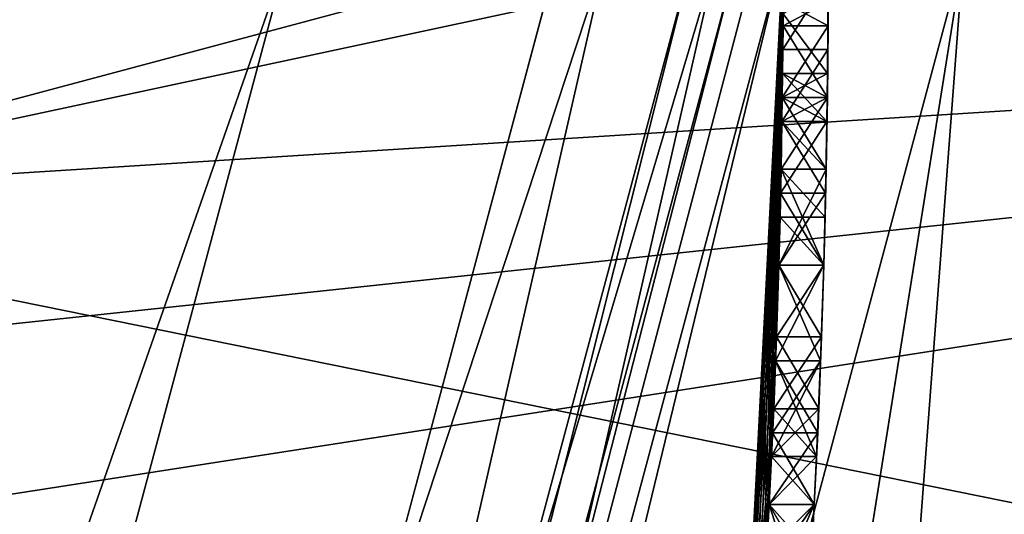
# Model space of a CAD drawing. Extents: x -50 to 50, y -119 to 244.
# Tile 83 of 112: x 22.3 to 24.49, y -1.25 to -0.15. Entities that reach past the tile are written whole.
import ezdxf

# ---------------------------------------------------------------- set-up
doc = ezdxf.new("R2010")
doc.units = 0
doc.header["$LTSCALE"] = 65.185185
for name, color, linetype in [('1038', 7, 'CONTINUOUS'), ('1045', 7, 'CONTINUOUS'), ('1083', 7, 'CONTINUOUS'), ('1108', 7, 'CONTINUOUS'), ('1114', 7, 'CONTINUOUS'), ('1115', 7, 'CONTINUOUS'), ('1129', 7, 'CONTINUOUS'), ('113', 7, 'CONTINUOUS'), ('1131', 7, 'CONTINUOUS'), ('1133', 7, 'CONTINUOUS'), ('1134', 7, 'CONTINUOUS'), ('1135', 7, 'CONTINUOUS'), ('1136', 7, 'CONTINUOUS'), ('114', 7, 'CONTINUOUS'), ('18', 7, 'CONTINUOUS'), ('3', 7, 'CONTINUOUS'), ('385', 7, 'CONTINUOUS'), ('394', 7, 'CONTINUOUS'), ('398', 7, 'CONTINUOUS'), ('399', 7, 'CONTINUOUS'), ('435', 7, 'CONTINUOUS'), ('443', 7, 'CONTINUOUS'), ('444', 7, 'CONTINUOUS'), ('445', 7, 'CONTINUOUS'), ('446', 7, 'CONTINUOUS'), ('464', 7, 'CONTINUOUS'), ('465', 7, 'CONTINUOUS'), ('466', 7, 'CONTINUOUS'), ('467', 7, 'CONTINUOUS'), ('468', 7, 'CONTINUOUS'), ('469', 7, 'CONTINUOUS'), ('5', 7, 'CONTINUOUS'), ('511', 7, 'CONTINUOUS'), ('512', 7, 'CONTINUOUS'), ('513', 7, 'CONTINUOUS'), ('514', 7, 'CONTINUOUS'), ('515', 7, 'CONTINUOUS'), ('523', 7, 'CONTINUOUS'), ('524', 7, 'CONTINUOUS'), ('525', 7, 'CONTINUOUS'), ('526', 7, 'CONTINUOUS'), ('527', 7, 'CONTINUOUS'), ('546', 7, 'CONTINUOUS'), ('547', 7, 'CONTINUOUS'), ('548', 7, 'CONTINUOUS'), ('549', 7, 'CONTINUOUS'), ('550', 7, 'CONTINUOUS'), ('551', 7, 'CONTINUOUS'), ('552', 7, 'CONTINUOUS'), ('553', 7, 'CONTINUOUS'), ('554', 7, 'CONTINUOUS'), ('555', 7, 'CONTINUOUS'), ('556', 7, 'CONTINUOUS'), ('560', 7, 'CONTINUOUS'), ('7', 7, 'CONTINUOUS')]:
    doc.layers.add(name, color=color, linetype=linetype)

msp = doc.modelspace()

# ---------------------------------------------------------------- linework, layer by layer
at = {"layer": '1038', "linetype": 'CONTINUOUS'}
for points in [[(23.9985, -0.266, 40.5), (23.9979, -0.3192, 40.7083), (23.9985, -0.266, 40.0833), (23.9985, -0.266, 40.5)], [(23.9985, -0.266, 40.0833), (23.9979, -0.3192, 40.7083), (23.9979, -0.3192, 39.875), (23.9985, -0.266, 40.0833)], [(23.9979, -0.3192, 40.7083), (23.9971, -0.3723, 40.9167), (23.9979, -0.3192, 39.875), (23.9979, -0.3192, 40.7083)], [(23.9971, -0.3723, 40.9167), (23.9971, -0.3723, 39.6667), (23.9979, -0.3192, 39.875), (23.9971, -0.3723, 40.9167)], [(23.9971, -0.3723, 40.9167), (23.9941, -0.5319, 41.125), (23.9971, -0.3723, 39.6667), (23.9971, -0.3723, 40.9167)], [(23.9971, -0.3723, 39.6667), (23.9941, -0.5319, 41.125), (23.9941, -0.5319, 39.4583), (23.9971, -0.3723, 39.6667)], [(23.9941, -0.5319, 41.125), (23.99, -0.6915, 41.3333), (23.9941, -0.5319, 39.4583), (23.9941, -0.5319, 41.125)], [(23.99, -0.6915, 41.3333), (23.99, -0.6915, 39.25), (23.9941, -0.5319, 39.4583), (23.99, -0.6915, 41.3333)], [(23.99, -0.6915, 41.3333), (23.9849, -0.8511, 41.4375), (23.99, -0.6915, 39.25), (23.99, -0.6915, 41.3333)], [(23.99, -0.6915, 39.25), (23.9849, -0.8511, 41.4375), (23.9849, -0.8511, 39.1458), (23.99, -0.6915, 39.25)], [(23.9849, -0.8511, 41.4375), (23.9787, -1.0106, 41.5417), (23.9849, -0.8511, 39.1458), (23.9849, -0.8511, 41.4375)], [(23.9787, -1.0106, 41.5417), (23.9787, -1.0106, 39.0417), (23.9849, -0.8511, 39.1458), (23.9787, -1.0106, 41.5417)], [(23.9787, -1.0106, 41.5417), (23.974, -1.117, 41.5417), (23.9787, -1.0106, 39.0417), (23.9787, -1.0106, 41.5417)], [(23.9787, -1.0106, 39.0417), (23.974, -1.117, 41.5417), (23.974, -1.117, 39.0417), (23.9787, -1.0106, 39.0417)], [(23.974, -1.117, 41.5417), (23.9688, -1.2234, 41.5417), (23.974, -1.117, 39.0417), (23.974, -1.117, 41.5417)], [(23.9688, -1.2234, 41.5417), (23.9688, -1.2234, 39.0417), (23.974, -1.117, 39.0417), (23.9688, -1.2234, 41.5417)], [(23.9688, -1.2234, 41.5417), (23.9601, -1.383, 41.4375), (23.9688, -1.2234, 39.0417), (23.9688, -1.2234, 41.5417)], [(23.9688, -1.2234, 39.0417), (23.9601, -1.383, 41.4375), (23.9601, -1.383, 39.1459), (23.9688, -1.2234, 39.0417)]]:
    msp.add_3dface(points, dxfattribs=at)
at = {"layer": '1045', "linetype": 'CONTINUOUS'}
for points in [[(24.0991, -0.2128, 36.9583), (24.0985, -0.266, 35.9167), (24.0999, -0.0532, 35.5), (24.0991, -0.2128, 36.9583)], [(24.0985, -0.266, 35.9167), (24.0985, -0.266, 35.5), (24.0999, -0.0532, 35.5), (24.0985, -0.266, 35.9167)], [(24.0999, -0.0532, 36.75), (24.0991, -0.2128, 36.9583), (24.0999, -0.0532, 35.5), (24.0999, -0.0532, 36.75)], [(24.0991, -0.2128, 36.9583), (24.0971, -0.3723, 37.1667), (24.0985, -0.266, 35.9167), (24.0991, -0.2128, 36.9583)], [(24.0971, -0.3723, 37.1667), (24.0971, -0.3723, 36.2292), (24.0985, -0.266, 35.9167), (24.0971, -0.3723, 37.1667)], [(24.0971, -0.3723, 37.1667), (24.0941, -0.5319, 37.2708), (24.0971, -0.3723, 36.2292), (24.0971, -0.3723, 37.1667)], [(24.0941, -0.5319, 37.2708), (24.0952, -0.4787, 36.5417), (24.0971, -0.3723, 36.2292), (24.0941, -0.5319, 37.2708)], [(24.0941, -0.5319, 37.2708), (24.0929, -0.5851, 36.6458), (24.0952, -0.4787, 36.5417), (24.0941, -0.5319, 37.2708)], [(24.0941, -0.5319, 37.2708), (24.0901, -0.6915, 37.375), (24.0929, -0.5851, 36.6458), (24.0941, -0.5319, 37.2708)], [(24.0901, -0.6915, 37.375), (24.0901, -0.6915, 36.75), (24.0929, -0.5851, 36.6458), (24.0901, -0.6915, 37.375)], [(24.0901, -0.6915, 37.375), (24.083, -0.9043, 37.4271), (24.0901, -0.6915, 36.75), (24.0901, -0.6915, 37.375)], [(24.083, -0.9043, 37.4271), (24.083, -0.9043, 36.8542), (24.0901, -0.6915, 36.75), (24.083, -0.9043, 37.4271)], [(24.083, -0.9043, 37.4271), (24.0741, -1.117, 37.4792), (24.083, -0.9043, 36.8542), (24.083, -0.9043, 37.4271)], [(24.0741, -1.117, 37.4792), (24.0741, -1.117, 36.9583), (24.083, -0.9043, 36.8542), (24.0741, -1.117, 37.4792)], [(24.0741, -1.117, 37.4792), (24.0689, -1.2234, 37.4792), (24.0741, -1.117, 36.9583), (24.0741, -1.117, 37.4792)], [(24.0689, -1.2234, 37.4792), (24.0689, -1.2234, 36.9583), (24.0741, -1.117, 36.9583), (24.0689, -1.2234, 37.4792)], [(24.0689, -1.2234, 37.4792), (24.0633, -1.3298, 37.4792), (24.0689, -1.2234, 36.9583), (24.0689, -1.2234, 37.4792)], [(24.0633, -1.3298, 37.4792), (24.0633, -1.3298, 36.9583), (24.0689, -1.2234, 36.9583), (24.0633, -1.3298, 37.4792)]]:
    msp.add_3dface(points, dxfattribs=at)
at = {"layer": '1083', "linetype": 'CONTINUOUS'}
for points in [[(17.7354, -1.3074, 52.03), (15, -2.3335, 51.3335), (30, 0, 52.3), (17.7354, -1.3074, 52.03)], [(30, 0, 52.3), (15, -2.3335, 51.3335), (30, -2.3335, 51.3335), (30, 0, 52.3)], [(18.3049, -0.7398, 52.216), (17.7354, -1.3074, 52.03), (30, 0, 52.3), (18.3049, -0.7398, 52.216)], [(18.5, 0, 52.3), (18.3049, -0.7398, 52.216), (30, 0, 52.3), (18.5, 0, 52.3)], [(18.5, 0, 45.7), (30, -2.3335, 46.6665), (18.3049, -0.7398, 45.784), (18.5, 0, 45.7)], [(30, 0, 45.7), (30, -2.3335, 46.6665), (18.5, 0, 45.7), (30, 0, 45.7)], [(18.3049, -0.7398, 45.784), (30, -2.3335, 46.6665), (17.7354, -1.3074, 45.97), (18.3049, -0.7398, 45.784)]]:
    msp.add_3dface(points, dxfattribs=at)
at = {"layer": '1108', "linetype": 'CONTINUOUS'}
for points in [[(24.4, 0, 7), (24.4, 0, 6), (21.131, -12.2, 6), (24.4, 0, 7)], [(24.4, 0, 7), (21.131, -12.2, 6), (21.131, -12.2, 7), (24.4, 0, 7)]]:
    msp.add_3dface(points, dxfattribs=at)
at = {"layer": '1114', "linetype": 'CONTINUOUS'}
for points in [[(48, 30, 6), (48, -70, 6), (23.3827, 13.5, 6), (48, 30, 6)], [(23.3827, 13.5, 6), (48, -70, 6), (27, 0, 6), (23.3827, 13.5, 6)], [(27, 0, 6), (48, -70, 6), (23.3827, -13.5, 6), (27, 0, 6)]]:
    msp.add_3dface(points, dxfattribs=at)
at = {"layer": '1115', "linetype": 'CONTINUOUS'}
for points in [[(24.4, 0, 7), (21.131, -12.2, 7), (48, 30, 7), (24.4, 0, 7)], [(21.131, -12.2, 7), (48, -70, 7), (48, 30, 7), (21.131, -12.2, 7)]]:
    msp.add_3dface(points, dxfattribs=at)
at = {"layer": '1129', "linetype": 'CONTINUOUS'}
for points in [[(21.1311, -12.1999, 4), (22.3434, -12.9001, 4), (24.4, 0, 4), (21.1311, -12.1999, 4)], [(22.3434, -12.9001, 4), (25.8, 0, 4), (24.4, 0, 4), (22.3434, -12.9001, 4)]]:
    msp.add_3dface(points, dxfattribs=at)
at = {"layer": '113', "linetype": 'CONTINUOUS'}
msp.add_3dface([(23.8, 0, 31), (20.6159, -11.8922, 31), (22.2, 0, 31), (23.8, 0, 31)], dxfattribs=at)
at = {"layer": '1131', "linetype": 'CONTINUOUS'}
for points in [[(24.4, 0, 2), (23.3827, -13.5, 2), (21.1311, -12.1999, 2), (24.4, 0, 2)], [(27, 0, 2), (23.3827, -13.5, 2), (24.4, 0, 2), (27, 0, 2)]]:
    msp.add_3dface(points, dxfattribs=at)
at = {"layer": '1133', "linetype": 'CONTINUOUS'}
for points in [[(25.8, 0, 4), (22.3434, -12.9001, 4), (25.8, 0, 6), (25.8, 0, 4)], [(25.8, 0, 6), (22.3434, -12.9001, 4), (22.3435, -12.9, 6), (25.8, 0, 6)]]:
    msp.add_3dface(points, dxfattribs=at)
at = {"layer": '1134', "linetype": 'CONTINUOUS'}
for points in [[(21.1311, -12.1999, 4), (24.4, 0, 4), (21.1311, -12.1999, 2), (21.1311, -12.1999, 4)], [(24.4, 0, 4), (24.4, 0, 2), (21.1311, -12.1999, 2), (24.4, 0, 4)]]:
    msp.add_3dface(points, dxfattribs=at)
at = {"layer": '1135', "linetype": 'CONTINUOUS'}
for points in [[(27, 0, 6), (23.3827, -13.5, 6), (27, 0, 2), (27, 0, 6)], [(23.3827, -13.5, 6), (23.3827, -13.5, 2), (27, 0, 2), (23.3827, -13.5, 6)]]:
    msp.add_3dface(points, dxfattribs=at)
at = {"layer": '1136', "linetype": 'CONTINUOUS'}
for points in [[(21.131, -12.2, 6), (24.4, 0, 6), (22.3435, -12.9, 6), (21.131, -12.2, 6)], [(24.4, 0, 6), (25.8, 0, 6), (22.3435, -12.9, 6), (24.4, 0, 6)]]:
    msp.add_3dface(points, dxfattribs=at)
at = {"layer": '114', "linetype": 'CONTINUOUS'}
for points in [[(-20.3561, -11.7422, 71), (23.5, 0, 71), (-23.5, 0, 71), (-20.3561, -11.7422, 71)], [(20.3561, -11.7422, 71), (23.5, 0, 71), (-20.3561, -11.7422, 71), (20.3561, -11.7422, 71)]]:
    msp.add_3dface(points, dxfattribs=at)
at = {"layer": '18', "linetype": 'CONTINUOUS'}
msp.add_3dface([(23.9, 0), (20.698, -11.95), (21.5, 0), (23.9, 0)], dxfattribs=at)
at = {"layer": '3', "linetype": 'CONTINUOUS'}
for points in [[(23.9, 0), (23.9, 0, 29), (20.698, -11.95, 29), (23.9, 0)], [(23.9, 0), (20.698, -11.95, 29), (20.698, -11.95), (23.9, 0)]]:
    msp.add_3dface(points, dxfattribs=at)
at = {"layer": '385', "linetype": 'CONTINUOUS'}
for points in [[(24, 0, 52.5), (24, 0, 70.5), (20.7846, -12, 70.5), (24, 0, 52.5)], [(24, 0, 52.5), (20.7846, -12, 70.5), (23.8721, -2.4749, 51.4748), (24, 0, 52.5)], [(24, 0, 31.2), (23.9007, -2.1809, 34.4583), (20.7846, -12, 31.2), (24, 0, 31.2)], [(24, 0, 41.4375), (24, 0, 45.5), (23.8721, -2.4749, 46.5252), (24, 0, 41.4375)], [(24, 0, 41.4375), (23.8721, -2.4749, 46.5252), (24, -0.0266, 41.3854), (24, 0, 41.4375)], [(23.9007, -2.1809, 34.4583), (24, 0, 31.2), (23.9192, -1.9682, 34.2501), (23.9007, -2.1809, 34.4583)], [(23.9192, -1.9682, 34.2501), (24, 0, 31.2), (23.9357, -1.7553, 34.0417), (23.9192, -1.9682, 34.2501)], [(23.9357, -1.7553, 34.0417), (24, 0, 31.2), (23.9504, -1.5426, 33.9896), (23.9357, -1.7553, 34.0417)], [(23.9504, -1.5426, 33.9896), (24, 0, 31.2), (23.9631, -1.3298, 33.9375), (23.9504, -1.5426, 33.9896)], [(23.9631, -1.3298, 33.9375), (24, 0, 31.2), (23.9631, -1.3298, 34.4583), (23.9631, -1.3298, 33.9375)], [(23.9631, -1.3298, 34.4583), (24, 0, 31.2), (23.9631, -1.3298, 36.9583), (23.9631, -1.3298, 34.4583)], [(23.9631, -1.3298, 36.9583), (24, 0, 31.2), (23.9688, -1.2234, 36.9583), (23.9631, -1.3298, 36.9583)], [(23.9688, -1.2234, 36.9583), (24, 0, 31.2), (23.974, -1.117, 36.9583), (23.9688, -1.2234, 36.9583)], [(23.974, -1.117, 36.9583), (24, 0, 31.2), (23.983, -0.9043, 36.8542), (23.974, -1.117, 36.9583)], [(23.983, -0.9043, 36.8542), (24, 0, 31.2), (23.99, -0.6915, 36.75), (23.983, -0.9043, 36.8542)], [(23.99, -0.6915, 36.75), (24, 0, 31.2), (23.9929, -0.5851, 36.6458), (23.99, -0.6915, 36.75)], [(23.9929, -0.5851, 36.6458), (24, 0, 31.2), (23.9952, -0.4787, 36.5417), (23.9929, -0.5851, 36.6458)], [(23.9952, -0.4787, 36.5417), (24, 0, 31.2), (23.9971, -0.3723, 36.2292), (23.9952, -0.4787, 36.5417)], [(23.9971, -0.3723, 36.2292), (24, 0, 31.2), (23.9985, -0.266, 35.5), (23.9971, -0.3723, 36.2292)], [(23.9985, -0.266, 35.5), (24, 0, 31.2), (23.9996, -0.133, 35.5), (23.9985, -0.266, 35.5)], [(24, -0.0266, 41.3854), (23.8721, -2.4749, 46.5252), (23.9999, -0.0532, 41.3333), (24, -0.0266, 41.3854)], [(23.9999, -0.0532, 41.3333), (23.8721, -2.4749, 46.5252), (23.9998, -0.1064, 41.4375), (23.9999, -0.0532, 41.3333)], [(23.9991, -0.2128, 36.9583), (23.9999, -0.0532, 36.75), (23.9995, -0.1596, 39.0417), (23.9991, -0.2128, 36.9583)], [(23.9995, -0.1596, 39.0417), (23.9999, -0.0532, 36.75), (23.9998, -0.1064, 39.1458), (23.9995, -0.1596, 39.0417)], [(23.9998, -0.1064, 41.4375), (23.8721, -2.4749, 46.5252), (23.9995, -0.1596, 41.5417), (23.9998, -0.1064, 41.4375)], [(23.9995, -0.1596, 41.5417), (23.8721, -2.4749, 46.5252), (23.9979, -0.3192, 41.6979), (23.9995, -0.1596, 41.5417)], [(23.9979, -0.3192, 38.8854), (23.9991, -0.2128, 36.9583), (23.9995, -0.1596, 39.0417), (23.9979, -0.3192, 38.8854)], [(23.9971, -0.3723, 37.1667), (23.9991, -0.2128, 36.9583), (23.9979, -0.3192, 38.8854), (23.9971, -0.3723, 37.1667)], [(23.9985, -0.266, 35.9167), (23.9971, -0.3723, 36.2292), (23.9985, -0.266, 35.5), (23.9985, -0.266, 35.9167)], [(23.9979, -0.3192, 41.6979), (23.8721, -2.4749, 46.5252), (23.9952, -0.4787, 41.8542), (23.9979, -0.3192, 41.6979)], [(23.9952, -0.4787, 38.7292), (23.9971, -0.3723, 37.1667), (23.9979, -0.3192, 38.8854), (23.9952, -0.4787, 38.7292)], [(23.9941, -0.5319, 37.2708), (23.9971, -0.3723, 37.1667), (23.9952, -0.4787, 38.7292), (23.9941, -0.5319, 37.2708)], [(23.9952, -0.4787, 41.8542), (23.8721, -2.4749, 46.5252), (23.99, -0.6915, 41.9584), (23.9952, -0.4787, 41.8542)], [(23.99, -0.6915, 38.625), (23.9941, -0.5319, 37.2708), (23.9952, -0.4787, 38.7292), (23.99, -0.6915, 38.625)], [(23.99, -0.6915, 37.375), (23.9941, -0.5319, 37.2708), (23.99, -0.6915, 38.625), (23.99, -0.6915, 37.375)], [(23.99, -0.6915, 41.9584), (23.8721, -2.4749, 46.5252), (23.983, -0.9043, 42.0625), (23.99, -0.6915, 41.9584)], [(23.983, -0.9043, 37.4271), (23.99, -0.6915, 37.375), (23.983, -0.9043, 38.5208), (23.983, -0.9043, 37.4271)], [(23.983, -0.9043, 38.5208), (23.99, -0.6915, 37.375), (23.99, -0.6915, 38.625), (23.983, -0.9043, 38.5208)], [(23.983, -0.9043, 42.0625), (23.8721, -2.4749, 46.5252), (23.9764, -1.0639, 42.0625), (23.983, -0.9043, 42.0625)], [(23.974, -1.117, 37.4792), (23.983, -0.9043, 37.4271), (23.9764, -1.0639, 38.5208), (23.974, -1.117, 37.4792)], [(23.9764, -1.0639, 38.5208), (23.983, -0.9043, 37.4271), (23.983, -0.9043, 38.5208), (23.9764, -1.0639, 38.5208)], [(23.9764, -1.0639, 42.0625), (23.8721, -2.4749, 46.5252), (23.9688, -1.2234, 42.0625), (23.9764, -1.0639, 42.0625)], [(23.9688, -1.2234, 38.5208), (23.974, -1.117, 37.4792), (23.9764, -1.0639, 38.5208), (23.9688, -1.2234, 38.5208)], [(23.9688, -1.2234, 37.4792), (23.974, -1.117, 37.4792), (23.9688, -1.2234, 38.5208), (23.9688, -1.2234, 37.4792)], [(23.9688, -1.2234, 42.0625), (23.8721, -2.4749, 46.5252), (23.9537, -1.4895, 41.9583), (23.9688, -1.2234, 42.0625)], [(23.9631, -1.3298, 37.4792), (23.9688, -1.2234, 37.4792), (23.9537, -1.4895, 38.625), (23.9631, -1.3298, 37.4792)], [(23.9537, -1.4895, 38.625), (23.9688, -1.2234, 37.4792), (23.9688, -1.2234, 38.5208), (23.9537, -1.4895, 38.625)]]:
    msp.add_3dface(points, dxfattribs=at)
at = {"layer": '394', "linetype": 'CONTINUOUS'}
for points in [[(23.5, 0, 71), (20.3561, -11.7422, 71), (23.8536, 0, 70.8536), (23.5, 0, 71)], [(23.8536, 0, 70.8536), (20.3561, -11.7422, 71), (21.4913, -10.3497, 70.8536), (23.8536, 0, 70.8536)], [(20.7846, -12, 70.5), (24, 0, 70.5), (21.4913, -10.3497, 70.8536), (20.7846, -12, 70.5)], [(24, 0, 70.5), (23.8536, 0, 70.8536), (21.4913, -10.3497, 70.8536), (24, 0, 70.5)]]:
    msp.add_3dface(points, dxfattribs=at)
at = {"layer": '398', "linetype": 'CONTINUOUS'}
for points in [[(18.5, 1.178, 52.2958), (24, 0, 52.5), (18.5, -1.178, 52.2958), (18.5, 1.178, 52.2958)], [(24, 0, 52.5), (23.8721, -2.4749, 51.4748), (18.5, -1.178, 52.2958), (24, 0, 52.5)], [(18.5, -1.178, 52.2958), (23.8721, -2.4749, 51.4748), (18.5, -3, 50.8028), (18.5, -1.178, 52.2958)]]:
    msp.add_3dface(points, dxfattribs=at)
at = {"layer": '399', "linetype": 'CONTINUOUS'}
for points in [[(18.5, -1.178, 45.7042), (24, 0, 45.5), (18.5, 1.178, 45.7042), (18.5, -1.178, 45.7042)], [(23.8721, -2.4749, 46.5252), (24, 0, 45.5), (18.5, -1.178, 45.7042), (23.8721, -2.4749, 46.5252)], [(18.5, -3, 47.1972), (23.8721, -2.4749, 46.5252), (18.5, -1.178, 45.7042), (18.5, -3, 47.1972)]]:
    msp.add_3dface(points, dxfattribs=at)
at = {"layer": '435', "linetype": 'CONTINUOUS'}
for points in [[(20.6159, -11.8922, 31), (23.8, 0, 31), (20.7846, -12, 31.2), (20.6159, -11.8922, 31)], [(20.7846, -12, 31.2), (23.8, 0, 31), (23.9414, 0, 31.0586), (20.7846, -12, 31.2)], [(24, 0, 31.2), (20.7846, -12, 31.2), (23.9414, 0, 31.0586), (24, 0, 31.2)]]:
    msp.add_3dface(points, dxfattribs=at)
at = {"layer": '443', "linetype": 'CONTINUOUS'}
for points in [[(23.9999, -0.0532, 36.75), (23.9991, -0.2128, 36.9583), (24.0999, -0.0532, 36.75), (23.9999, -0.0532, 36.75)], [(24.0999, -0.0532, 36.75), (23.9991, -0.2128, 36.9583), (24.0991, -0.2128, 36.9583), (24.0999, -0.0532, 36.75)], [(23.9991, -0.2128, 36.9583), (23.9971, -0.3723, 37.1667), (24.0991, -0.2128, 36.9583), (23.9991, -0.2128, 36.9583)], [(24.0991, -0.2128, 36.9583), (23.9971, -0.3723, 37.1667), (24.0971, -0.3723, 37.1667), (24.0991, -0.2128, 36.9583)]]:
    msp.add_3dface(points, dxfattribs=at)
at = {"layer": '444', "linetype": 'CONTINUOUS'}
for points in [[(23.9971, -0.3723, 37.1667), (23.9941, -0.5319, 37.2708), (24.0971, -0.3723, 37.1667), (23.9971, -0.3723, 37.1667)], [(24.0971, -0.3723, 37.1667), (23.9941, -0.5319, 37.2708), (24.0941, -0.5319, 37.2708), (24.0971, -0.3723, 37.1667)], [(23.9941, -0.5319, 37.2708), (23.99, -0.6915, 37.375), (24.0941, -0.5319, 37.2708), (23.9941, -0.5319, 37.2708)], [(24.0941, -0.5319, 37.2708), (23.99, -0.6915, 37.375), (24.0901, -0.6915, 37.375), (24.0941, -0.5319, 37.2708)]]:
    msp.add_3dface(points, dxfattribs=at)
at = {"layer": '445', "linetype": 'CONTINUOUS'}
for points in [[(23.99, -0.6915, 37.375), (23.983, -0.9043, 37.4271), (24.0901, -0.6915, 37.375), (23.99, -0.6915, 37.375)], [(24.0901, -0.6915, 37.375), (23.983, -0.9043, 37.4271), (24.083, -0.9043, 37.4271), (24.0901, -0.6915, 37.375)], [(23.983, -0.9043, 37.4271), (23.974, -1.117, 37.4792), (24.083, -0.9043, 37.4271), (23.983, -0.9043, 37.4271)], [(24.083, -0.9043, 37.4271), (23.974, -1.117, 37.4792), (24.0741, -1.117, 37.4792), (24.083, -0.9043, 37.4271)]]:
    msp.add_3dface(points, dxfattribs=at)
at = {"layer": '446', "linetype": 'CONTINUOUS'}
for points in [[(23.974, -1.117, 37.4792), (23.9688, -1.2234, 37.4792), (24.0741, -1.117, 37.4792), (23.974, -1.117, 37.4792)], [(24.0741, -1.117, 37.4792), (23.9688, -1.2234, 37.4792), (24.0689, -1.2234, 37.4792), (24.0741, -1.117, 37.4792)], [(23.9688, -1.2234, 37.4792), (23.9631, -1.3298, 37.4792), (24.0689, -1.2234, 37.4792), (23.9688, -1.2234, 37.4792)], [(24.0689, -1.2234, 37.4792), (23.9631, -1.3298, 37.4792), (24.0633, -1.3298, 37.4792), (24.0689, -1.2234, 37.4792)]]:
    msp.add_3dface(points, dxfattribs=at)
at = {"layer": '464', "linetype": 'CONTINUOUS'}
for points in [[(23.9688, -1.2234, 36.9583), (23.974, -1.117, 36.9583), (24.0689, -1.2234, 36.9583), (23.9688, -1.2234, 36.9583)], [(24.0689, -1.2234, 36.9583), (23.974, -1.117, 36.9583), (24.0741, -1.117, 36.9583), (24.0689, -1.2234, 36.9583)], [(23.9631, -1.3298, 36.9583), (23.9688, -1.2234, 36.9583), (24.0633, -1.3298, 36.9583), (23.9631, -1.3298, 36.9583)], [(24.0633, -1.3298, 36.9583), (23.9688, -1.2234, 36.9583), (24.0689, -1.2234, 36.9583), (24.0633, -1.3298, 36.9583)]]:
    msp.add_3dface(points, dxfattribs=at)
at = {"layer": '465', "linetype": 'CONTINUOUS'}
for points in [[(23.983, -0.9043, 36.8542), (23.99, -0.6915, 36.75), (24.083, -0.9043, 36.8542), (23.983, -0.9043, 36.8542)], [(24.083, -0.9043, 36.8542), (23.99, -0.6915, 36.75), (24.0901, -0.6915, 36.75), (24.083, -0.9043, 36.8542)], [(23.974, -1.117, 36.9583), (23.983, -0.9043, 36.8542), (24.0741, -1.117, 36.9583), (23.974, -1.117, 36.9583)], [(24.0741, -1.117, 36.9583), (23.983, -0.9043, 36.8542), (24.083, -0.9043, 36.8542), (24.0741, -1.117, 36.9583)]]:
    msp.add_3dface(points, dxfattribs=at)
at = {"layer": '466', "linetype": 'CONTINUOUS'}
for points in [[(23.9929, -0.5851, 36.6458), (23.9952, -0.4787, 36.5417), (24.0929, -0.5851, 36.6458), (23.9929, -0.5851, 36.6458)], [(24.0929, -0.5851, 36.6458), (23.9952, -0.4787, 36.5417), (24.0952, -0.4787, 36.5417), (24.0929, -0.5851, 36.6458)], [(23.99, -0.6915, 36.75), (23.9929, -0.5851, 36.6458), (24.0901, -0.6915, 36.75), (23.99, -0.6915, 36.75)], [(24.0901, -0.6915, 36.75), (23.9929, -0.5851, 36.6458), (24.0929, -0.5851, 36.6458), (24.0901, -0.6915, 36.75)]]:
    msp.add_3dface(points, dxfattribs=at)
at = {"layer": '467', "linetype": 'CONTINUOUS'}
for points in [[(23.9971, -0.3723, 36.2292), (23.9985, -0.266, 35.9167), (24.0971, -0.3723, 36.2292), (23.9971, -0.3723, 36.2292)], [(24.0971, -0.3723, 36.2292), (23.9985, -0.266, 35.9167), (24.0985, -0.266, 35.9167), (24.0971, -0.3723, 36.2292)], [(23.9952, -0.4787, 36.5417), (23.9971, -0.3723, 36.2292), (24.0952, -0.4787, 36.5417), (23.9952, -0.4787, 36.5417)], [(24.0952, -0.4787, 36.5417), (23.9971, -0.3723, 36.2292), (24.0971, -0.3723, 36.2292), (24.0952, -0.4787, 36.5417)]]:
    msp.add_3dface(points, dxfattribs=at)
at = {"layer": '468', "linetype": 'CONTINUOUS'}
for points in [[(23.9985, -0.266, 35.9167), (23.9985, -0.266, 35.5), (24.0985, -0.266, 35.9167), (23.9985, -0.266, 35.9167)], [(24.0985, -0.266, 35.9167), (23.9985, -0.266, 35.5), (24.0985, -0.266, 35.5), (24.0985, -0.266, 35.9167)]]:
    msp.add_3dface(points, dxfattribs=at)
at = {"layer": '469', "linetype": 'CONTINUOUS'}
for points in [[(24.0985, -0.266, 35.5), (23.9996, -0.133, 35.5), (24.0999, -0.0532, 35.5), (24.0985, -0.266, 35.5)], [(23.9985, -0.266, 35.5), (23.9996, -0.133, 35.5), (24.0985, -0.266, 35.5), (23.9985, -0.266, 35.5)]]:
    msp.add_3dface(points, dxfattribs=at)
at = {"layer": '5', "linetype": 'CONTINUOUS'}
for points in [[(19.8363, -11.4424, 30), (22.9, 0, 30), (19.0525, -11.0001, 30), (19.8363, -11.4424, 30)], [(22.9, 0, 30), (22, 0, 30), (19.0525, -11.0001, 30), (22.9, 0, 30)]]:
    msp.add_3dface(points, dxfattribs=at)
at = {"layer": '511', "linetype": 'CONTINUOUS'}
for points in [[(23.9998, -0.1064, 41.4375), (23.9995, -0.1596, 41.5417), (24.0998, -0.1064, 41.4375), (23.9998, -0.1064, 41.4375)], [(24.0998, -0.1064, 41.4375), (23.9995, -0.1596, 41.5417), (24.0995, -0.1596, 41.5417), (24.0998, -0.1064, 41.4375)]]:
    msp.add_3dface(points, dxfattribs=at)
at = {"layer": '512', "linetype": 'CONTINUOUS'}
for points in [[(23.9995, -0.1596, 41.5417), (23.9979, -0.3192, 41.6979), (24.0995, -0.1596, 41.5417), (23.9995, -0.1596, 41.5417)], [(24.0995, -0.1596, 41.5417), (23.9979, -0.3192, 41.6979), (24.0979, -0.3192, 41.6979), (24.0995, -0.1596, 41.5417)], [(23.9979, -0.3192, 41.6979), (23.9952, -0.4787, 41.8542), (24.0979, -0.3192, 41.6979), (23.9979, -0.3192, 41.6979)], [(24.0979, -0.3192, 41.6979), (23.9952, -0.4787, 41.8542), (24.0952, -0.4787, 41.8542), (24.0979, -0.3192, 41.6979)]]:
    msp.add_3dface(points, dxfattribs=at)
at = {"layer": '513', "linetype": 'CONTINUOUS'}
for points in [[(23.9952, -0.4787, 41.8542), (23.99, -0.6915, 41.9584), (24.0952, -0.4787, 41.8542), (23.9952, -0.4787, 41.8542)], [(24.0952, -0.4787, 41.8542), (23.99, -0.6915, 41.9584), (24.0901, -0.6915, 41.9583), (24.0952, -0.4787, 41.8542)], [(23.99, -0.6915, 41.9584), (23.983, -0.9043, 42.0625), (24.0901, -0.6915, 41.9583), (23.99, -0.6915, 41.9584)], [(24.0901, -0.6915, 41.9583), (23.983, -0.9043, 42.0625), (24.083, -0.9043, 42.0625), (24.0901, -0.6915, 41.9583)]]:
    msp.add_3dface(points, dxfattribs=at)
at = {"layer": '514', "linetype": 'CONTINUOUS'}
for points in [[(23.983, -0.9043, 42.0625), (23.9764, -1.0639, 42.0625), (24.083, -0.9043, 42.0625), (23.983, -0.9043, 42.0625)], [(24.083, -0.9043, 42.0625), (23.9764, -1.0639, 42.0625), (24.0765, -1.0639, 42.0625), (24.083, -0.9043, 42.0625)], [(23.9764, -1.0639, 42.0625), (23.9688, -1.2234, 42.0625), (24.0765, -1.0639, 42.0625), (23.9764, -1.0639, 42.0625)], [(24.0765, -1.0639, 42.0625), (23.9688, -1.2234, 42.0625), (24.0689, -1.2234, 42.0625), (24.0765, -1.0639, 42.0625)]]:
    msp.add_3dface(points, dxfattribs=at)
at = {"layer": '515', "linetype": 'CONTINUOUS'}
for points in [[(23.9688, -1.2234, 42.0625), (23.9537, -1.4895, 41.9583), (24.0689, -1.2234, 42.0625), (23.9688, -1.2234, 42.0625)], [(24.0689, -1.2234, 42.0625), (23.9537, -1.4895, 41.9583), (24.0539, -1.4895, 41.9583), (24.0689, -1.2234, 42.0625)]]:
    msp.add_3dface(points, dxfattribs=at)
at = {"layer": '523', "linetype": 'CONTINUOUS'}
for points in [[(23.9537, -1.4895, 38.625), (23.9688, -1.2234, 38.5208), (24.0539, -1.4895, 38.625), (23.9537, -1.4895, 38.625)], [(24.0539, -1.4895, 38.625), (23.9688, -1.2234, 38.5208), (24.0689, -1.2234, 38.5208), (24.0539, -1.4895, 38.625)]]:
    msp.add_3dface(points, dxfattribs=at)
at = {"layer": '524', "linetype": 'CONTINUOUS'}
for points in [[(23.9764, -1.0639, 38.5208), (23.983, -0.9043, 38.5208), (24.0765, -1.0639, 38.5208), (23.9764, -1.0639, 38.5208)], [(24.0765, -1.0639, 38.5208), (23.983, -0.9043, 38.5208), (24.083, -0.9043, 38.5208), (24.0765, -1.0639, 38.5208)], [(23.9688, -1.2234, 38.5208), (23.9764, -1.0639, 38.5208), (24.0689, -1.2234, 38.5208), (23.9688, -1.2234, 38.5208)], [(24.0689, -1.2234, 38.5208), (23.9764, -1.0639, 38.5208), (24.0765, -1.0639, 38.5208), (24.0689, -1.2234, 38.5208)]]:
    msp.add_3dface(points, dxfattribs=at)
at = {"layer": '525', "linetype": 'CONTINUOUS'}
for points in [[(23.99, -0.6915, 38.625), (23.9952, -0.4787, 38.7292), (24.0901, -0.6915, 38.625), (23.99, -0.6915, 38.625)], [(24.0901, -0.6915, 38.625), (23.9952, -0.4787, 38.7292), (24.0952, -0.4787, 38.7292), (24.0901, -0.6915, 38.625)], [(23.983, -0.9043, 38.5208), (23.99, -0.6915, 38.625), (24.083, -0.9043, 38.5208), (23.983, -0.9043, 38.5208)], [(24.083, -0.9043, 38.5208), (23.99, -0.6915, 38.625), (24.0901, -0.6915, 38.625), (24.083, -0.9043, 38.5208)]]:
    msp.add_3dface(points, dxfattribs=at)
at = {"layer": '526', "linetype": 'CONTINUOUS'}
for points in [[(23.9979, -0.3192, 38.8854), (23.9995, -0.1596, 39.0417), (24.0979, -0.3192, 38.8854), (23.9979, -0.3192, 38.8854)], [(24.0979, -0.3192, 38.8854), (23.9995, -0.1596, 39.0417), (24.0995, -0.1596, 39.0417), (24.0979, -0.3192, 38.8854)], [(23.9952, -0.4787, 38.7292), (23.9979, -0.3192, 38.8854), (24.0952, -0.4787, 38.7292), (23.9952, -0.4787, 38.7292)], [(24.0952, -0.4787, 38.7292), (23.9979, -0.3192, 38.8854), (24.0979, -0.3192, 38.8854), (24.0952, -0.4787, 38.7292)]]:
    msp.add_3dface(points, dxfattribs=at)
at = {"layer": '527', "linetype": 'CONTINUOUS'}
for points in [[(23.9995, -0.1596, 39.0417), (23.9998, -0.1064, 39.1458), (24.0995, -0.1596, 39.0417), (23.9995, -0.1596, 39.0417)], [(24.0995, -0.1596, 39.0417), (23.9998, -0.1064, 39.1458), (24.0998, -0.1064, 39.1458), (24.0995, -0.1596, 39.0417)]]:
    msp.add_3dface(points, dxfattribs=at)
at = {"layer": '546', "linetype": 'CONTINUOUS'}
for points in [[(23.9688, -1.2234, 41.5417), (24.0603, -1.383, 41.4375), (23.9601, -1.383, 41.4375), (23.9688, -1.2234, 41.5417)], [(24.0689, -1.2234, 41.5417), (24.0603, -1.383, 41.4375), (23.9688, -1.2234, 41.5417), (24.0689, -1.2234, 41.5417)]]:
    msp.add_3dface(points, dxfattribs=at)
at = {"layer": '547', "linetype": 'CONTINUOUS'}
for points in [[(23.9787, -1.0106, 41.5417), (24.0741, -1.117, 41.5417), (23.974, -1.117, 41.5417), (23.9787, -1.0106, 41.5417)], [(24.0788, -1.0106, 41.5417), (24.0741, -1.117, 41.5417), (23.9787, -1.0106, 41.5417), (24.0788, -1.0106, 41.5417)], [(24.0689, -1.2234, 41.5417), (23.9688, -1.2234, 41.5417), (23.974, -1.117, 41.5417), (24.0689, -1.2234, 41.5417)], [(24.0741, -1.117, 41.5417), (24.0689, -1.2234, 41.5417), (23.974, -1.117, 41.5417), (24.0741, -1.117, 41.5417)]]:
    msp.add_3dface(points, dxfattribs=at)
at = {"layer": '548', "linetype": 'CONTINUOUS'}
for points in [[(23.99, -0.6915, 41.3333), (24.085, -0.8511, 41.4375), (23.9849, -0.8511, 41.4375), (23.99, -0.6915, 41.3333)], [(24.0901, -0.6915, 41.3333), (24.085, -0.8511, 41.4375), (23.99, -0.6915, 41.3333), (24.0901, -0.6915, 41.3333)], [(24.0788, -1.0106, 41.5417), (23.9787, -1.0106, 41.5417), (23.9849, -0.8511, 41.4375), (24.0788, -1.0106, 41.5417)], [(24.085, -0.8511, 41.4375), (24.0788, -1.0106, 41.5417), (23.9849, -0.8511, 41.4375), (24.085, -0.8511, 41.4375)]]:
    msp.add_3dface(points, dxfattribs=at)
at = {"layer": '549', "linetype": 'CONTINUOUS'}
for points in [[(23.9971, -0.3723, 40.9167), (24.0941, -0.5319, 41.125), (23.9941, -0.5319, 41.125), (23.9971, -0.3723, 40.9167)], [(24.0971, -0.3723, 40.9167), (24.0941, -0.5319, 41.125), (23.9971, -0.3723, 40.9167), (24.0971, -0.3723, 40.9167)], [(24.0901, -0.6915, 41.3333), (23.99, -0.6915, 41.3333), (23.9941, -0.5319, 41.125), (24.0901, -0.6915, 41.3333)], [(24.0941, -0.5319, 41.125), (24.0901, -0.6915, 41.3333), (23.9941, -0.5319, 41.125), (24.0941, -0.5319, 41.125)]]:
    msp.add_3dface(points, dxfattribs=at)
at = {"layer": '550', "linetype": 'CONTINUOUS'}
for points in [[(23.9985, -0.266, 40.5), (24.0979, -0.3192, 40.7083), (23.9979, -0.3192, 40.7083), (23.9985, -0.266, 40.5)], [(24.0985, -0.266, 40.5), (24.0979, -0.3192, 40.7083), (23.9985, -0.266, 40.5), (24.0985, -0.266, 40.5)], [(24.0971, -0.3723, 40.9167), (23.9971, -0.3723, 40.9167), (23.9979, -0.3192, 40.7083), (24.0971, -0.3723, 40.9167)], [(24.0979, -0.3192, 40.7083), (24.0971, -0.3723, 40.9167), (23.9979, -0.3192, 40.7083), (24.0979, -0.3192, 40.7083)]]:
    msp.add_3dface(points, dxfattribs=at)
at = {"layer": '551', "linetype": 'CONTINUOUS'}
for points in [[(24.0985, -0.266, 40.5), (23.9985, -0.266, 40.5), (23.9985, -0.266, 40.0833), (24.0985, -0.266, 40.5)], [(24.0985, -0.266, 40.5), (23.9985, -0.266, 40.0833), (24.0985, -0.266, 40.0833), (24.0985, -0.266, 40.5)]]:
    msp.add_3dface(points, dxfattribs=at)
at = {"layer": '552', "linetype": 'CONTINUOUS'}
for points in [[(24.0985, -0.266, 40.0833), (23.9985, -0.266, 40.0833), (23.9979, -0.3192, 39.875), (24.0985, -0.266, 40.0833)], [(24.0985, -0.266, 40.0833), (23.9979, -0.3192, 39.875), (24.0979, -0.3192, 39.875), (24.0985, -0.266, 40.0833)], [(23.9979, -0.3192, 39.875), (23.9971, -0.3723, 39.6667), (24.0979, -0.3192, 39.875), (23.9979, -0.3192, 39.875)], [(24.0979, -0.3192, 39.875), (23.9971, -0.3723, 39.6667), (24.0971, -0.3723, 39.6667), (24.0979, -0.3192, 39.875)]]:
    msp.add_3dface(points, dxfattribs=at)
at = {"layer": '553', "linetype": 'CONTINUOUS'}
for points in [[(24.0971, -0.3723, 39.6667), (23.9971, -0.3723, 39.6667), (23.9941, -0.5319, 39.4583), (24.0971, -0.3723, 39.6667)], [(24.0971, -0.3723, 39.6667), (23.9941, -0.5319, 39.4583), (24.0941, -0.5319, 39.4583), (24.0971, -0.3723, 39.6667)], [(23.9941, -0.5319, 39.4583), (23.99, -0.6915, 39.25), (24.0941, -0.5319, 39.4583), (23.9941, -0.5319, 39.4583)], [(24.0941, -0.5319, 39.4583), (23.99, -0.6915, 39.25), (24.0901, -0.6915, 39.25), (24.0941, -0.5319, 39.4583)]]:
    msp.add_3dface(points, dxfattribs=at)
at = {"layer": '554', "linetype": 'CONTINUOUS'}
for points in [[(24.0901, -0.6915, 39.25), (23.99, -0.6915, 39.25), (23.9849, -0.8511, 39.1458), (24.0901, -0.6915, 39.25)], [(24.0901, -0.6915, 39.25), (23.9849, -0.8511, 39.1458), (24.085, -0.8511, 39.1458), (24.0901, -0.6915, 39.25)], [(23.9849, -0.8511, 39.1458), (23.9787, -1.0106, 39.0417), (24.085, -0.8511, 39.1458), (23.9849, -0.8511, 39.1458)], [(24.085, -0.8511, 39.1458), (23.9787, -1.0106, 39.0417), (24.0788, -1.0106, 39.0417), (24.085, -0.8511, 39.1458)]]:
    msp.add_3dface(points, dxfattribs=at)
at = {"layer": '555', "linetype": 'CONTINUOUS'}
for points in [[(24.0788, -1.0106, 39.0417), (23.9787, -1.0106, 39.0417), (23.974, -1.117, 39.0417), (24.0788, -1.0106, 39.0417)], [(24.0788, -1.0106, 39.0417), (23.974, -1.117, 39.0417), (24.0741, -1.117, 39.0417), (24.0788, -1.0106, 39.0417)], [(23.974, -1.117, 39.0417), (23.9688, -1.2234, 39.0417), (24.0741, -1.117, 39.0417), (23.974, -1.117, 39.0417)], [(24.0741, -1.117, 39.0417), (23.9688, -1.2234, 39.0417), (24.0689, -1.2234, 39.0417), (24.0741, -1.117, 39.0417)]]:
    msp.add_3dface(points, dxfattribs=at)
at = {"layer": '556', "linetype": 'CONTINUOUS'}
for points in [[(24.0689, -1.2234, 39.0417), (23.9688, -1.2234, 39.0417), (23.9601, -1.383, 39.1459), (24.0689, -1.2234, 39.0417)], [(24.0689, -1.2234, 39.0417), (23.9601, -1.383, 39.1459), (24.0603, -1.383, 39.1459), (24.0689, -1.2234, 39.0417)]]:
    msp.add_3dface(points, dxfattribs=at)
at = {"layer": '560', "color": 7, "linetype": 'CONTINUOUS'}
for points in [[(24.0998, -0.1064, 41.4375), (24.0995, -0.1596, 41.5417), (24.0998, -0.1064, 39.1458), (24.0998, -0.1064, 41.4375)], [(24.0995, -0.1596, 41.5417), (24.0995, -0.1596, 39.0417), (24.0998, -0.1064, 39.1458), (24.0995, -0.1596, 41.5417)], [(24.0995, -0.1596, 41.5417), (24.0979, -0.3192, 41.6979), (24.0995, -0.1596, 39.0417), (24.0995, -0.1596, 41.5417)], [(24.0995, -0.1596, 39.0417), (24.0979, -0.3192, 41.6979), (24.0985, -0.266, 40.5), (24.0995, -0.1596, 39.0417)], [(24.0979, -0.3192, 38.8854), (24.0995, -0.1596, 39.0417), (24.0979, -0.3192, 39.875), (24.0979, -0.3192, 38.8854)], [(24.0995, -0.1596, 39.0417), (24.0985, -0.266, 40.0833), (24.0979, -0.3192, 39.875), (24.0995, -0.1596, 39.0417)], [(24.0995, -0.1596, 39.0417), (24.0985, -0.266, 40.5), (24.0985, -0.266, 40.0833), (24.0995, -0.1596, 39.0417)], [(24.0979, -0.3192, 41.6979), (24.0979, -0.3192, 40.7083), (24.0985, -0.266, 40.5), (24.0979, -0.3192, 41.6979)], [(24.0979, -0.3192, 41.6979), (24.0952, -0.4787, 41.8542), (24.0971, -0.3723, 40.9167), (24.0979, -0.3192, 41.6979)], [(24.0952, -0.4787, 38.7292), (24.0979, -0.3192, 38.8854), (24.0971, -0.3723, 39.6667), (24.0952, -0.4787, 38.7292)], [(24.0979, -0.3192, 41.6979), (24.0971, -0.3723, 40.9167), (24.0979, -0.3192, 40.7083), (24.0979, -0.3192, 41.6979)], [(24.0979, -0.3192, 38.8854), (24.0979, -0.3192, 39.875), (24.0971, -0.3723, 39.6667), (24.0979, -0.3192, 38.8854)], [(24.0952, -0.4787, 41.8542), (24.0941, -0.5319, 41.125), (24.0971, -0.3723, 40.9167), (24.0952, -0.4787, 41.8542)], [(24.0952, -0.4787, 38.7292), (24.0971, -0.3723, 39.6667), (24.0941, -0.5319, 39.4583), (24.0952, -0.4787, 38.7292)], [(24.0952, -0.4787, 41.8542), (24.0901, -0.6915, 41.9583), (24.0941, -0.5319, 41.125), (24.0952, -0.4787, 41.8542)], [(24.0901, -0.6915, 38.625), (24.0952, -0.4787, 38.7292), (24.0901, -0.6915, 39.25), (24.0901, -0.6915, 38.625)], [(24.0952, -0.4787, 38.7292), (24.0941, -0.5319, 39.4583), (24.0901, -0.6915, 39.25), (24.0952, -0.4787, 38.7292)], [(24.0901, -0.6915, 41.9583), (24.0901, -0.6915, 41.3333), (24.0941, -0.5319, 41.125), (24.0901, -0.6915, 41.9583)], [(24.0901, -0.6915, 41.9583), (24.083, -0.9043, 42.0625), (24.085, -0.8511, 41.4375), (24.0901, -0.6915, 41.9583)], [(24.083, -0.9043, 38.5208), (24.0901, -0.6915, 38.625), (24.085, -0.8511, 39.1458), (24.083, -0.9043, 38.5208)], [(24.0901, -0.6915, 41.9583), (24.085, -0.8511, 41.4375), (24.0901, -0.6915, 41.3333), (24.0901, -0.6915, 41.9583)], [(24.0901, -0.6915, 38.625), (24.0901, -0.6915, 39.25), (24.085, -0.8511, 39.1458), (24.0901, -0.6915, 38.625)], [(24.083, -0.9043, 42.0625), (24.0788, -1.0106, 41.5417), (24.085, -0.8511, 41.4375), (24.083, -0.9043, 42.0625)], [(24.083, -0.9043, 38.5208), (24.085, -0.8511, 39.1458), (24.0788, -1.0106, 39.0417), (24.083, -0.9043, 38.5208)], [(24.083, -0.9043, 42.0625), (24.0765, -1.0639, 42.0625), (24.0788, -1.0106, 41.5417), (24.083, -0.9043, 42.0625)], [(24.0765, -1.0639, 38.5208), (24.083, -0.9043, 38.5208), (24.0788, -1.0106, 39.0417), (24.0765, -1.0639, 38.5208)], [(24.0765, -1.0639, 42.0625), (24.0741, -1.117, 41.5417), (24.0788, -1.0106, 41.5417), (24.0765, -1.0639, 42.0625)], [(24.0765, -1.0639, 38.5208), (24.0788, -1.0106, 39.0417), (24.0741, -1.117, 39.0417), (24.0765, -1.0639, 38.5208)], [(24.0765, -1.0639, 42.0625), (24.0689, -1.2234, 42.0625), (24.0741, -1.117, 41.5417), (24.0765, -1.0639, 42.0625)], [(24.0689, -1.2234, 38.5208), (24.0765, -1.0639, 38.5208), (24.0689, -1.2234, 39.0417), (24.0689, -1.2234, 38.5208)], [(24.0765, -1.0639, 38.5208), (24.0741, -1.117, 39.0417), (24.0689, -1.2234, 39.0417), (24.0765, -1.0639, 38.5208)], [(24.0689, -1.2234, 42.0625), (24.0689, -1.2234, 41.5417), (24.0741, -1.117, 41.5417), (24.0689, -1.2234, 42.0625)], [(24.0689, -1.2234, 42.0625), (24.0539, -1.4895, 41.9583), (24.0689, -1.2234, 41.5417), (24.0689, -1.2234, 42.0625)], [(24.0539, -1.4895, 41.9583), (24.0603, -1.383, 41.4375), (24.0689, -1.2234, 41.5417), (24.0539, -1.4895, 41.9583)], [(24.0539, -1.4895, 38.625), (24.0689, -1.2234, 38.5208), (24.0603, -1.383, 39.1459), (24.0539, -1.4895, 38.625)], [(24.0689, -1.2234, 38.5208), (24.0689, -1.2234, 39.0417), (24.0603, -1.383, 39.1459), (24.0689, -1.2234, 38.5208)]]:
    msp.add_3dface(points, dxfattribs=at)
at = {"layer": '7', "linetype": 'CONTINUOUS'}
for points in [[(22.9, 0, 30), (19.8363, -11.4424, 30), (23.6071, 0, 29.7071), (22.9, 0, 30)], [(20.698, -11.95, 29), (23.9, 0, 29), (21.2693, -10.2427, 29.7071), (20.698, -11.95, 29)], [(23.9, 0, 29), (23.6071, 0, 29.7071), (21.2693, -10.2427, 29.7071), (23.9, 0, 29)], [(23.6071, 0, 29.7071), (19.8363, -11.4424, 30), (21.2693, -10.2427, 29.7071), (23.6071, 0, 29.7071)]]:
    msp.add_3dface(points, dxfattribs=at)

doc.saveas('drawing.dxf')
